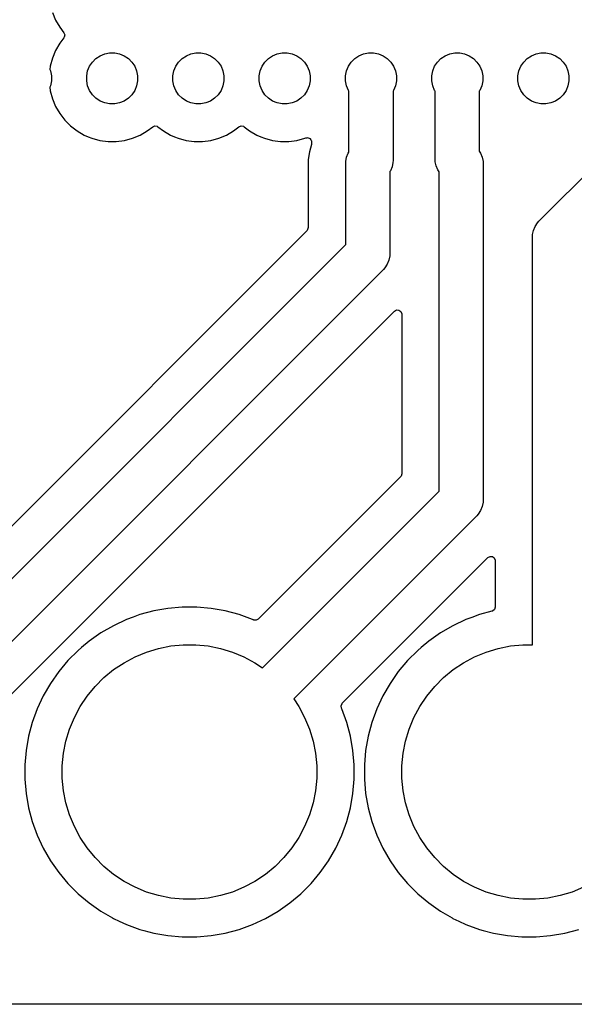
# Model space of a CAD drawing. Header units: millimetres. Extents: x 1 to 179, y 1 to 120.
# Tile 10 of 17: x 146 to 163, y 1 to 29. Entities that reach past the tile are written whole.
import ezdxf

# ---------------------------------------------------------------- set-up
doc = ezdxf.new("R2010")
doc.units = ezdxf.units.MM
doc.layers.add('F.Cu', color=13, linetype='CONTINUOUS', true_color=0xc83434)

msp = doc.modelspace()

# ---------------------------------------------------------------- linework, layer by layer
at = {"layer": 'F.Cu', "linetype": 'CONTINUOUS'}
for p, q in [((147.142782, 29.688117), (147.235808, 29.463531)), ((147.235808, 29.463531), (147.235815, 29.463516)), ((147.235815, 29.463516), (147.35736, 29.252992)), ((147.35736, 29.252992), (147.48167, 29.09099)), ((147.48167, 29.09099), (147.506864, 29.025821)), ((147.506864, 29.025821), (147.492826, 28.957376)), ((147.35736, 28.778015), (147.235815, 28.567491)), ((147.48167, 28.940016), (147.35736, 28.778015)), ((147.492826, 28.957376), (147.48167, 28.940016)), ((147.235808, 28.567476), (147.142782, 28.34289)), ((147.235815, 28.567491), (147.235808, 28.567476)), ((148.4243, 28.328353), (148.5472, 28.410472)), ((148.5472, 28.410472), (148.683758, 28.467036)), ((148.683758, 28.467036), (148.828728, 28.495872)), ((148.828728, 28.495872), (148.976538, 28.495872)), ((148.976538, 28.495872), (149.121508, 28.467036)), ((149.121508, 28.467036), (149.258066, 28.410472)), ((149.258066, 28.410472), (149.380966, 28.328353)), ((150.9643, 28.328353), (151.0872, 28.410472)), ((151.0872, 28.410472), (151.223758, 28.467036)), ((151.223758, 28.467036), (151.368728, 28.495872)), ((151.368728, 28.495872), (151.516538, 28.495872)), ((151.516538, 28.495872), (151.661508, 28.467036)), ((151.661508, 28.467036), (151.798066, 28.410472)), ((151.798066, 28.410472), (151.920966, 28.328353)), ((153.5043, 28.328353), (153.6272, 28.410472)), ((153.6272, 28.410472), (153.763758, 28.467036)), ((153.763758, 28.467036), (153.908728, 28.495872)), ((153.908728, 28.495872), (154.056538, 28.495872)), ((154.056538, 28.495872), (154.201508, 28.467036)), ((154.201508, 28.467036), (154.338066, 28.410472)), ((154.338066, 28.410472), (154.460966, 28.328353)), ((156.0443, 28.328353), (156.1672, 28.410472)), ((156.1672, 28.410472), (156.303758, 28.467036)), ((156.303758, 28.467036), (156.448728, 28.495872)), ((156.448728, 28.495872), (156.596538, 28.495872)), ((156.596538, 28.495872), (156.741508, 28.467036)), ((156.741508, 28.467036), (156.878066, 28.410472)), ((156.878066, 28.410472), (157.000966, 28.328353)), ((158.5843, 28.328353), (158.7072, 28.410472)), ((158.7072, 28.410472), (158.843758, 28.467036)), ((158.843758, 28.467036), (158.988728, 28.495872)), ((158.988728, 28.495872), (159.136538, 28.495872)), ((159.136538, 28.495872), (159.281508, 28.467036)), ((159.281508, 28.467036), (159.418066, 28.410472)), ((159.418066, 28.410472), (159.540966, 28.328353)), ((161.1243, 28.328353), (161.2472, 28.410472)), ((161.2472, 28.410472), (161.383758, 28.467036)), ((161.383758, 28.467036), (161.528728, 28.495872)), ((161.528728, 28.495872), (161.676538, 28.495872)), ((161.676538, 28.495872), (161.821508, 28.467036)), ((161.821508, 28.467036), (161.958066, 28.410472)), ((161.958066, 28.410472), (162.080966, 28.328353)), ((147.079863, 28.108073), (147.066545, 28.006918)), ((147.142782, 28.34289), (147.079863, 28.108073)), ((148.237664, 28.100936), (148.319783, 28.223836)), ((148.319783, 28.223836), (148.4243, 28.328353)), ((149.380966, 28.328353), (149.485483, 28.223836)), ((149.485483, 28.223836), (149.567602, 28.100936)), ((150.777664, 28.100936), (150.859783, 28.223836)), ((150.859783, 28.223836), (150.9643, 28.328353)), ((151.920966, 28.328353), (152.025483, 28.223836)), ((152.025483, 28.223836), (152.107602, 28.100936)), ((153.317664, 28.100936), (153.399783, 28.223836)), ((153.399783, 28.223836), (153.5043, 28.328353)), ((154.460966, 28.328353), (154.565483, 28.223836)), ((154.565483, 28.223836), (154.647602, 28.100936)), ((155.857664, 28.100936), (155.939783, 28.223836)), ((155.939783, 28.223836), (156.0443, 28.328353)), ((157.000966, 28.328353), (157.105483, 28.223836)), ((157.105483, 28.223836), (157.187602, 28.100936)), ((158.397664, 28.100936), (158.479783, 28.223836)), ((158.479783, 28.223836), (158.5843, 28.328353)), ((159.540966, 28.328353), (159.645483, 28.223836)), ((159.645483, 28.223836), (159.727602, 28.100936)), ((160.937664, 28.100936), (161.019783, 28.223836)), ((161.019783, 28.223836), (161.1243, 28.328353)), ((162.080966, 28.328353), (162.185483, 28.223836)), ((162.185483, 28.223836), (162.267602, 28.100936)), ((147.066545, 28.006918), (147.084166, 27.964378)), ((147.084166, 27.964378), (147.113002, 27.819408)), ((147.113002, 27.819408), (147.113002, 27.671598)), ((148.152264, 27.819408), (148.1811, 27.964378)), ((148.152264, 27.671598), (148.152264, 27.819408)), ((148.1811, 27.964378), (148.237664, 28.100936)), ((149.567602, 28.100936), (149.624166, 27.964378)), ((149.624166, 27.964378), (149.653002, 27.819408)), ((149.653002, 27.819408), (149.653002, 27.671598)), ((150.692264, 27.819408), (150.7211, 27.964378)), ((150.692264, 27.671598), (150.692264, 27.819408)), ((150.7211, 27.964378), (150.777664, 28.100936)), ((152.107602, 28.100936), (152.164166, 27.964378)), ((152.164166, 27.964378), (152.193002, 27.819408)), ((152.193002, 27.819408), (152.193002, 27.671598)), ((153.232264, 27.819408), (153.2611, 27.964378)), ((153.232264, 27.671598), (153.232264, 27.819408)), ((153.2611, 27.964378), (153.317664, 28.100936)), ((154.647602, 28.100936), (154.704166, 27.964378)), ((154.704166, 27.964378), (154.733002, 27.819408)), ((154.733002, 27.819408), (154.733002, 27.671598)), ((155.772264, 27.819408), (155.8011, 27.964378)), ((155.772264, 27.671598), (155.772264, 27.819408)), ((155.8011, 27.964378), (155.857664, 28.100936)), ((157.187602, 28.100936), (157.244166, 27.964378)), ((157.244166, 27.964378), (157.273002, 27.819408)), ((157.273002, 27.819408), (157.273002, 27.671598)), ((158.312264, 27.819408), (158.3411, 27.964378)), ((158.312264, 27.671598), (158.312264, 27.819408)), ((158.3411, 27.964378), (158.397664, 28.100936)), ((159.727602, 28.100936), (159.784166, 27.964378)), ((159.784166, 27.964378), (159.813002, 27.819408)), ((159.813002, 27.819408), (159.813002, 27.671598)), ((160.852264, 27.819408), (160.8811, 27.964378)), ((160.852264, 27.671598), (160.852264, 27.819408)), ((160.8811, 27.964378), (160.937664, 28.100936)), ((162.267602, 28.100936), (162.324166, 27.964378)), ((162.324166, 27.964378), (162.353002, 27.819408)), ((162.353002, 27.819408), (162.353002, 27.671598)), ((147.084166, 27.526628), (147.066545, 27.48409)), ((147.113002, 27.671598), (147.084166, 27.526628)), ((148.1811, 27.526628), (148.152264, 27.671598)), ((148.237664, 27.39007), (148.1811, 27.526628)), ((149.624166, 27.526628), (149.567602, 27.39007)), ((149.653002, 27.671598), (149.624166, 27.526628)), ((150.7211, 27.526628), (150.692264, 27.671598)), ((150.777664, 27.39007), (150.7211, 27.526628)), ((152.164166, 27.526628), (152.107602, 27.39007)), ((152.193002, 27.671598), (152.164166, 27.526628)), ((153.2611, 27.526628), (153.232264, 27.671598)), ((153.317664, 27.39007), (153.2611, 27.526628)), ((154.704166, 27.526628), (154.647602, 27.39007)), ((154.733002, 27.671598), (154.704166, 27.526628)), ((155.8011, 27.526628), (155.772264, 27.671598)), ((155.857664, 27.39007), (155.8011, 27.526628)), ((157.244166, 27.526628), (157.187602, 27.39007)), ((157.273002, 27.671598), (157.244166, 27.526628)), ((158.3411, 27.526628), (158.312264, 27.671598)), ((158.397664, 27.39007), (158.3411, 27.526628)), ((159.784166, 27.526628), (159.727602, 27.39007)), ((159.813002, 27.671598), (159.784166, 27.526628)), ((160.8811, 27.526628), (160.852264, 27.671598)), ((160.937664, 27.39007), (160.8811, 27.526628)), ((162.324166, 27.526628), (162.267602, 27.39007)), ((162.353002, 27.671598), (162.324166, 27.526628)), ((147.066545, 27.48409), (147.079863, 27.382934)), ((147.079863, 27.382934), (147.142782, 27.148117)), ((148.319783, 27.26717), (148.237664, 27.39007)), ((148.4243, 27.162653), (148.319783, 27.26717)), ((149.485483, 27.26717), (149.380966, 27.162653)), ((149.567602, 27.39007), (149.485483, 27.26717)), ((150.859783, 27.26717), (150.777664, 27.39007)), ((150.9643, 27.162653), (150.859783, 27.26717)), ((152.025483, 27.26717), (151.920966, 27.162653)), ((152.107602, 27.39007), (152.025483, 27.26717)), ((153.399783, 27.26717), (153.317664, 27.39007)), ((153.5043, 27.162653), (153.399783, 27.26717)), ((154.565483, 27.26717), (154.460966, 27.162653)), ((154.647602, 27.39007), (154.565483, 27.26717)), ((155.872633, 27.367668), (155.857664, 27.39007)), ((155.872633, 25.572317), (155.872633, 27.367668)), ((157.187602, 27.39007), (157.172633, 27.367668)), ((157.172633, 27.367668), (157.172633, 25.334561)), ((158.412633, 27.367668), (158.397664, 27.39007)), ((158.412633, 25.358445), (158.412633, 27.367668)), ((159.727602, 27.39007), (159.712633, 27.367668)), ((159.712633, 27.367668), (159.712633, 25.608062)), ((161.019783, 27.26717), (160.937664, 27.39007)), ((161.1243, 27.162653), (161.019783, 27.26717)), ((162.185483, 27.26717), (162.080966, 27.162653)), ((162.267602, 27.39007), (162.185483, 27.26717)), ((147.142782, 27.148117), (147.235808, 26.923531)), ((148.5472, 27.080534), (148.4243, 27.162653)), ((148.683758, 27.02397), (148.5472, 27.080534)), ((148.828728, 26.995134), (148.683758, 27.02397)), ((148.976538, 26.995134), (148.828728, 26.995134)), ((149.121508, 27.02397), (148.976538, 26.995134)), ((149.258066, 27.080534), (149.121508, 27.02397)), ((149.380966, 27.162653), (149.258066, 27.080534)), ((151.0872, 27.080534), (150.9643, 27.162653)), ((151.223758, 27.02397), (151.0872, 27.080534)), ((151.368728, 26.995134), (151.223758, 27.02397)), ((151.516538, 26.995134), (151.368728, 26.995134)), ((151.661508, 27.02397), (151.516538, 26.995134)), ((151.798066, 27.080534), (151.661508, 27.02397)), ((151.920966, 27.162653), (151.798066, 27.080534)), ((153.6272, 27.080534), (153.5043, 27.162653)), ((153.763758, 27.02397), (153.6272, 27.080534)), ((153.908728, 26.995134), (153.763758, 27.02397)), ((154.056538, 26.995134), (153.908728, 26.995134)), ((154.201508, 27.02397), (154.056538, 26.995134)), ((154.338066, 27.080534), (154.201508, 27.02397)), ((154.460966, 27.162653), (154.338066, 27.080534)), ((161.2472, 27.080534), (161.1243, 27.162653)), ((161.383758, 27.02397), (161.2472, 27.080534)), ((161.528728, 26.995134), (161.383758, 27.02397)), ((161.676538, 26.995134), (161.528728, 26.995134)), ((161.821508, 27.02397), (161.676538, 26.995134)), ((161.958066, 27.080534), (161.821508, 27.02397)), ((162.080966, 27.162653), (161.958066, 27.080534)), ((147.235808, 26.923531), (147.235815, 26.923516)), ((147.235815, 26.923516), (147.357363, 26.712987)), ((147.357363, 26.712987), (147.505355, 26.520123)), ((147.505355, 26.520123), (147.505363, 26.520114)), ((147.505363, 26.520114), (147.677244, 26.348233)), ((147.677244, 26.348233), (147.677252, 26.348226)), ((147.677252, 26.348226), (147.870116, 26.200234)), ((147.870116, 26.200234), (148.080645, 26.078686)), ((148.080645, 26.078686), (148.08066, 26.078679)), ((148.08066, 26.078679), (148.196804, 26.030571)), ((149.500021, 25.985653), (149.724617, 26.078684)), ((149.724617, 26.078684), (149.935149, 26.200234)), ((149.935149, 26.200234), (150.097146, 26.324541)), ((150.097146, 26.324541), (150.162315, 26.349735)), ((150.162315, 26.349735), (150.23076, 26.335697)), ((150.23076, 26.335697), (150.24812, 26.32454)), ((150.24812, 26.32454), (150.410116, 26.200234)), ((150.410116, 26.200234), (150.620645, 26.078686)), ((150.620645, 26.078686), (150.62066, 26.078679)), ((150.62066, 26.078679), (150.736804, 26.030571)), ((152.040021, 25.985653), (152.264617, 26.078684)), ((152.264617, 26.078684), (152.475149, 26.200234)), ((152.475149, 26.200234), (152.637146, 26.324541)), ((152.637146, 26.324541), (152.702315, 26.349735)), ((152.702315, 26.349735), (152.77076, 26.335697)), ((152.77076, 26.335697), (152.78812, 26.32454)), ((152.78812, 26.32454), (152.950116, 26.200234)), ((152.950116, 26.200234), (153.160645, 26.078686)), ((153.160645, 26.078686), (153.16066, 26.078679)), ((153.16066, 26.078679), (153.276804, 26.030571)), ((148.196804, 26.030571), (148.305245, 25.985653)), ((148.305245, 25.985653), (148.540062, 25.922734)), ((148.540062, 25.922734), (148.781083, 25.891003)), ((148.781083, 25.891003), (148.78109, 25.891003)), ((148.78109, 25.891003), (149.024176, 25.891003)), ((149.024176, 25.891003), (149.024183, 25.891003)), ((149.024183, 25.891003), (149.265204, 25.922734)), ((149.265204, 25.922734), (149.500021, 25.985653)), ((150.736804, 26.030571), (150.845245, 25.985653)), ((150.845245, 25.985653), (151.080062, 25.922734)), ((151.080062, 25.922734), (151.321083, 25.891003)), ((151.321083, 25.891003), (151.32109, 25.891003)), ((151.32109, 25.891003), (151.564176, 25.891003)), ((151.564176, 25.891003), (151.564183, 25.891003)), ((151.564183, 25.891003), (151.805204, 25.922734)), ((151.805204, 25.922734), (152.040021, 25.985653)), ((153.276804, 26.030571), (153.385245, 25.985653)), ((153.385245, 25.985653), (153.620062, 25.922734)), ((153.620062, 25.922734), (153.861083, 25.891003)), ((153.861083, 25.891003), (153.86109, 25.891003)), ((153.86109, 25.891003), (154.104176, 25.891003)), ((154.104176, 25.891003), (154.104183, 25.891003)), ((154.104183, 25.891003), (154.345204, 25.922734)), ((154.345204, 25.922734), (154.580021, 25.985653)), ((154.580021, 25.985653), (154.600679, 25.994211)), ((154.600679, 25.994211), (154.633299, 25.997718)), ((154.633299, 25.997718), (154.66578, 26.002388)), ((154.66578, 26.002388), (154.667867, 26.001435)), ((154.667867, 26.001435), (154.670148, 26.00168)), ((154.670148, 26.00168), (154.699481, 25.986998)), ((154.699481, 25.986998), (154.729336, 25.973363)), ((154.767908, 25.803493), (154.709027, 25.583741)), ((154.729336, 25.973363), (154.730576, 25.971433)), ((154.730576, 25.971433), (154.732627, 25.970406)), ((154.732627, 25.970406), (154.749367, 25.942194)), ((154.749367, 25.942194), (154.76711, 25.914585)), ((154.76711, 25.914585), (154.767545, 25.911559)), ((154.767545, 25.911559), (154.768281, 25.910318)), ((154.772133, 25.835581), (154.767908, 25.803493)), ((154.768281, 25.910318), (154.772133, 25.87965)), ((154.772133, 25.87965), (154.772133, 25.835581)), ((154.709026, 25.583733), (154.679075, 25.356245)), ((154.709027, 25.583741), (154.709026, 25.583733)), ((155.807564, 25.430188), (155.856326, 25.547911)), ((155.856326, 25.547911), (155.872633, 25.572317)), ((159.712633, 25.608062), (159.752824, 25.547911)), ((159.752824, 25.547911), (159.801586, 25.430188)), ((161.469956, 23.545122), (163.625955, 25.701122)), ((154.679075, 25.356245), (154.679075, 23.361947)), ((155.779575, 25.241503), (155.782705, 25.305214)), ((155.779575, 22.854742), (155.779575, 25.241503)), ((155.782705, 25.305214), (155.807564, 25.430188)), ((157.169504, 25.27085), (157.144645, 25.145876)), ((157.172633, 25.334561), (157.169504, 25.270871)), ((157.169504, 25.270871), (157.169504, 25.27085)), ((158.415763, 25.294734), (158.412633, 25.358445)), ((158.440622, 25.16976), (158.415763, 25.294734)), ((159.801586, 25.430188), (159.826446, 25.305214)), ((159.826446, 25.305214), (159.826446, 25.305194)), ((159.826446, 25.305194), (159.829575, 25.241503)), ((159.829575, 25.241503), (159.829575, 15.335503)), ((157.095882, 25.028153), (157.079575, 25.003748)), ((157.079575, 25.003748), (157.079575, 22.585503)), ((157.144645, 25.145876), (157.095882, 25.028153)), ((158.489384, 25.052037), (158.440622, 25.16976)), ((158.529575, 24.991887), (158.489384, 25.052037)), ((158.529575, 15.604742), (158.529575, 24.991887)), ((161.356326, 23.391911), (161.427118, 23.497859)), ((161.427118, 23.497859), (161.469956, 23.545122)), ((154.642756, 23.274266), (143.202599, 11.83411)), ((154.65939, 23.294908), (154.642756, 23.274266)), ((154.679075, 23.361947), (154.65939, 23.294908)), ((161.282705, 23.149214), (161.307564, 23.274188)), ((161.307564, 23.274188), (161.356326, 23.391911)), ((161.279575, 23.085503), (161.282705, 23.149214)), ((161.279575, 11.080986), (161.279575, 23.085503)), ((143.328874, 10.404041), (155.779575, 22.854742)), ((157.051587, 22.396818), (157.002824, 22.279095)), ((157.076446, 22.521792), (157.051587, 22.396818)), ((157.079575, 22.585503), (157.076446, 22.521813)), ((157.076446, 22.521813), (157.076446, 22.521792)), ((156.889195, 22.125884), (144.248112, 9.484803)), ((156.932032, 22.173147), (156.889195, 22.125884)), ((157.002824, 22.279095), (156.932032, 22.173147)), ((145.678168, 9.358517), (157.217396, 20.897744)), ((157.217396, 20.897744), (157.278717, 20.931227)), ((157.278717, 20.931227), (157.348409, 20.926243)), ((157.348409, 20.926243), (157.404342, 20.884371)), ((157.404342, 20.884371), (157.428759, 20.818907)), ((157.428759, 20.818907), (157.429075, 20.810061)), ((157.429075, 20.810061), (157.429075, 16.111947)), ((157.392756, 16.024266), (153.202599, 11.83411)), ((157.40939, 16.044908), (157.392756, 16.024266)), ((157.429075, 16.111947), (157.40939, 16.044908)), ((153.328874, 10.404041), (158.529575, 15.604742)), ((159.801586, 15.146818), (159.752824, 15.029095)), ((159.826445, 15.271792), (159.801586, 15.146818)), ((159.829575, 15.335503), (159.826445, 15.271792)), ((159.639194, 14.875883), (154.248112, 9.484803)), ((159.682021, 14.923137), (159.639194, 14.875883)), ((159.682032, 14.923147), (159.682021, 14.923137)), ((159.752824, 15.029095), (159.682032, 14.923147)), ((155.678168, 9.358517), (159.967396, 13.647744)), ((159.967396, 13.647744), (160.028717, 13.681227)), ((160.028717, 13.681227), (160.098409, 13.676243)), ((160.098409, 13.676243), (160.154342, 13.634371)), ((160.154342, 13.634371), (160.178759, 13.568907)), ((160.178759, 13.568907), (160.179075, 13.560061)), ((160.179075, 13.560061), (160.179075, 12.184176)), ((150.967794, 12.186003), (150.545852, 12.149088)), ((150.967798, 12.186003), (150.967794, 12.186003)), ((151.391352, 12.186003), (150.967798, 12.186003)), ((151.391355, 12.186003), (151.391352, 12.186003)), ((151.813297, 12.149088), (151.391355, 12.186003)), ((160.179075, 12.184176), (160.15939, 12.117137)), ((149.520606, 11.893482), (149.321601, 11.82105)), ((149.719622, 11.965918), (149.520606, 11.893482)), ((150.128726, 12.075536), (149.719622, 11.965918)), ((150.128729, 12.075537), (150.128726, 12.075536)), ((150.128734, 12.075538), (150.128729, 12.075537)), ((150.128736, 12.075539), (150.128734, 12.075538)), ((150.128739, 12.075539), (150.128736, 12.075539)), ((150.545852, 12.149088), (150.128739, 12.075539)), ((152.171527, 12.085922), (151.813297, 12.149088)), ((152.230416, 12.075538), (152.171527, 12.085922)), ((152.230426, 12.075536), (152.230416, 12.075538)), ((152.639531, 11.965917), (152.230423, 12.075536)), ((152.230423, 12.075536), (152.230426, 12.075536)), ((153.037544, 11.821053), (152.639531, 11.965917)), ((159.498093, 11.885288), (159.321601, 11.82105)), ((159.719619, 11.965917), (159.498093, 11.885288)), ((160.087169, 12.064401), (159.719619, 11.965917)), ((160.106586, 12.071382), (160.087169, 12.064401)), ((160.15939, 12.117137), (160.106586, 12.071382)), ((148.937723, 11.642045), (148.570928, 11.430276)), ((148.937738, 11.642053), (148.937723, 11.642045)), ((149.321591, 11.821046), (148.937738, 11.642053)), ((149.321597, 11.821049), (149.321591, 11.821046)), ((149.321601, 11.82105), (149.321597, 11.821049)), ((153.055979, 11.812456), (153.037544, 11.821053)), ((153.062517, 11.809407), (153.055979, 11.812456)), ((153.071584, 11.805609), (153.062517, 11.809407)), ((153.141276, 11.800625), (153.071584, 11.805609)), ((153.202599, 11.83411), (153.141276, 11.800625)), ((158.937723, 11.642045), (158.570928, 11.430276)), ((158.937738, 11.642053), (158.937723, 11.642045)), ((159.321591, 11.821046), (158.937738, 11.642053)), ((159.321597, 11.821049), (159.321591, 11.821046)), ((159.321601, 11.82105), (159.321597, 11.821049)), ((148.570913, 11.430267), (148.223965, 11.18733)), ((148.570928, 11.430276), (148.570913, 11.430267)), ((158.570913, 11.430267), (158.223965, 11.18733)), ((158.570928, 11.430276), (158.570913, 11.430267)), ((148.223965, 11.18733), (147.999902, 10.99932)), ((150.268399, 10.97312), (150.629336, 11.044915)), ((150.629336, 11.044915), (150.995571, 11.080986)), ((150.995571, 11.080986), (151.363579, 11.080986)), ((151.363579, 11.080986), (151.729814, 11.044915)), ((151.729814, 11.044915), (152.090751, 10.97312)), ((158.223965, 11.18733), (157.999902, 10.99932)), ((160.268399, 10.97312), (160.629336, 11.044915)), ((160.629336, 11.044915), (160.995571, 11.080986)), ((160.995571, 11.080986), (161.279575, 11.080986)), ((147.899494, 10.915066), (147.600012, 10.615584)), ((147.8995, 10.915072), (147.899494, 10.915066)), ((147.899503, 10.915074), (147.8995, 10.915072)), ((147.999902, 10.99932), (147.899503, 10.915074)), ((149.25169, 10.551985), (149.576243, 10.725463)), ((149.576243, 10.725463), (149.916238, 10.866293)), ((149.916238, 10.866293), (150.268399, 10.97312)), ((152.090751, 10.97312), (152.442912, 10.866293)), ((152.442912, 10.866293), (152.782907, 10.725463)), ((152.782907, 10.725463), (153.10746, 10.551985)), ((157.899494, 10.915066), (157.600012, 10.615584)), ((157.8995, 10.915072), (157.899494, 10.915066)), ((157.899503, 10.915074), (157.8995, 10.915072)), ((157.999902, 10.99932), (157.899503, 10.915074)), ((159.25169, 10.551985), (159.576243, 10.725463)), ((159.576243, 10.725463), (159.916238, 10.866293)), ((159.916238, 10.866293), (160.268399, 10.97312)), ((147.600012, 10.615584), (147.327748, 10.291113)), ((148.945703, 10.347531), (149.25169, 10.551985)), ((153.10746, 10.551985), (153.328874, 10.404041)), ((157.600012, 10.615584), (157.327748, 10.291113)), ((158.945703, 10.347531), (159.25169, 10.551985)), ((147.327748, 10.291113), (147.084811, 9.944165)), ((148.661229, 10.11407), (148.945703, 10.347531)), ((157.327748, 10.291113), (157.084811, 9.944165)), ((158.661229, 10.11407), (158.945703, 10.347531)), ((147.084802, 9.94415), (146.873033, 9.577355)), ((147.084811, 9.944165), (147.084802, 9.94415)), ((148.167547, 9.569375), (148.401008, 9.853849)), ((148.401008, 9.853849), (148.661229, 10.11407)), ((157.084802, 9.94415), (156.873033, 9.577355)), ((157.084811, 9.944165), (157.084802, 9.94415)), ((158.167547, 9.569375), (158.401008, 9.853849)), ((158.401008, 9.853849), (158.661229, 10.11407)), ((146.873025, 9.57734), (146.694032, 9.193487)), ((146.873033, 9.577355), (146.873025, 9.57734)), ((147.963093, 9.263388), (148.167547, 9.569375)), ((156.873025, 9.57734), (156.694032, 9.193487)), ((156.873033, 9.577355), (156.873025, 9.57734)), ((157.963093, 9.263388), (158.167547, 9.569375)), ((154.248112, 9.484803), (154.396057, 9.263388)), ((155.642988, 9.287522), (155.671508, 9.351306)), ((155.65348, 9.218445), (155.642988, 9.287522)), ((155.671508, 9.351306), (155.678168, 9.358517)), ((146.694032, 9.193487), (146.54916, 8.795456)), ((147.789615, 8.938835), (147.963093, 9.263388)), ((154.396057, 9.263388), (154.569535, 8.938835)), ((155.66512, 9.193482), (155.65348, 9.218445)), ((155.665122, 9.193477), (155.66512, 9.193482)), ((155.809986, 8.795466), (155.665122, 9.193477)), ((156.694032, 9.193487), (156.54916, 8.795456)), ((157.789615, 8.938835), (157.963093, 9.263388)), ((146.54916, 8.795456), (146.439542, 8.386352)), ((147.648785, 8.59884), (147.789615, 8.938835)), ((154.569535, 8.938835), (154.710365, 8.59884)), ((155.91961, 8.386344), (155.809986, 8.795466)), ((156.54916, 8.795456), (156.439542, 8.386352)), ((157.648785, 8.59884), (157.789615, 8.938835)), ((147.541958, 8.246679), (147.648785, 8.59884)), ((154.710365, 8.59884), (154.817192, 8.246679)), ((157.541958, 8.246679), (157.648785, 8.59884)), ((146.439539, 8.386339), (146.36599, 7.969226)), ((146.439542, 8.386352), (146.439539, 8.386339)), ((147.470163, 7.885742), (147.541958, 8.246679)), ((154.817192, 8.246679), (154.888987, 7.885742)), ((155.99316, 7.969223), (155.91961, 8.386344)), ((156.439539, 8.386339), (156.36599, 7.969226)), ((156.439542, 8.386352), (156.439539, 8.386339)), ((157.470163, 7.885742), (157.541958, 8.246679)), ((146.36599, 7.969226), (146.329075, 7.547284)), ((147.434092, 7.519507), (147.470163, 7.885742)), ((154.888987, 7.885742), (154.925058, 7.519507)), ((156.030075, 7.54728), (155.99316, 7.969223)), ((156.36599, 7.969226), (156.329075, 7.547284)), ((157.434092, 7.519507), (157.470163, 7.885742)), ((146.329075, 7.547284), (146.329075, 7.123723)), ((156.030075, 7.123726), (156.030075, 7.54728)), ((156.329075, 7.547284), (156.329075, 7.123723)), ((147.434092, 7.151499), (147.434092, 7.519507)), ((154.925058, 7.519507), (154.925058, 7.151499)), ((157.434092, 7.151499), (157.434092, 7.519507)), ((146.329075, 7.123723), (146.36599, 6.701781)), ((147.470163, 6.785264), (147.434092, 7.151499)), ((154.925058, 7.151499), (154.888987, 6.785264)), ((155.99316, 6.701783), (156.030075, 7.123726)), ((156.329075, 7.123723), (156.36599, 6.701781)), ((157.470163, 6.785264), (157.434092, 7.151499)), ((146.36599, 6.701781), (146.439539, 6.284668)), ((147.541958, 6.424327), (147.470163, 6.785264)), ((154.888987, 6.785264), (154.817192, 6.424327)), ((155.91961, 6.284662), (155.99316, 6.701783)), ((156.36599, 6.701781), (156.439539, 6.284668)), ((157.541958, 6.424327), (157.470163, 6.785264)), ((147.648785, 6.072166), (147.541958, 6.424327)), ((154.817192, 6.424327), (154.710365, 6.072166)), ((157.648785, 6.072166), (157.541958, 6.424327)), ((146.439539, 6.284668), (146.439542, 6.284655)), ((146.439542, 6.284655), (146.54916, 5.875551)), ((155.809986, 5.87554), (155.91961, 6.284662)), ((156.439539, 6.284668), (156.439542, 6.284655)), ((156.439542, 6.284655), (156.54916, 5.875551)), ((146.54916, 5.875551), (146.549163, 5.875541)), ((146.549163, 5.875541), (146.549164, 5.87554)), ((146.549164, 5.87554), (146.694028, 5.477529)), ((147.789615, 5.732171), (147.648785, 6.072166)), ((154.710365, 6.072166), (154.569535, 5.732171)), ((155.665122, 5.477529), (155.809986, 5.87554)), ((156.54916, 5.875551), (156.549163, 5.875541)), ((156.549163, 5.875541), (156.549164, 5.87554)), ((156.549164, 5.87554), (156.694028, 5.477529)), ((157.789615, 5.732171), (157.648785, 6.072166)), ((147.963093, 5.407618), (147.789615, 5.732171)), ((154.569535, 5.732171), (154.396057, 5.407618)), ((157.963093, 5.407618), (157.789615, 5.732171)), ((146.694028, 5.477529), (146.694031, 5.477522)), ((146.694031, 5.477522), (146.694032, 5.47752)), ((146.694032, 5.47752), (146.873025, 5.093667)), ((148.167547, 5.101631), (147.963093, 5.407618)), ((154.396057, 5.407618), (154.191603, 5.101631)), ((155.48612, 5.093658), (155.665122, 5.477529)), ((156.694028, 5.477529), (156.694031, 5.477522)), ((156.694031, 5.477522), (156.694032, 5.47752)), ((156.694032, 5.47752), (156.873025, 5.093667)), ((158.167547, 5.101631), (157.963093, 5.407618)), ((146.873025, 5.093667), (146.87303, 5.093658)), ((146.87303, 5.093658), (147.084807, 4.726848)), ((148.401008, 4.817157), (148.167547, 5.101631)), ((154.191603, 5.101631), (153.958142, 4.817157)), ((155.274343, 4.726848), (155.48612, 5.093658)), ((156.873025, 5.093667), (156.87303, 5.093658)), ((156.87303, 5.093658), (157.084807, 4.726848)), ((158.401008, 4.817157), (158.167547, 5.101631)), ((147.084807, 4.726848), (147.327749, 4.379893)), ((148.661229, 4.556936), (148.401008, 4.817157)), ((153.958142, 4.817157), (153.697921, 4.556936)), ((155.031401, 4.379893), (155.274343, 4.726848)), ((157.084807, 4.726848), (157.327749, 4.379893)), ((158.661229, 4.556936), (158.401008, 4.817157)), ((147.327749, 4.379893), (147.600004, 4.055431)), ((148.945703, 4.323475), (148.661229, 4.556936)), ((153.697921, 4.556936), (153.413447, 4.323475)), ((154.759146, 4.055431), (155.031401, 4.379893)), ((157.327749, 4.379893), (157.600004, 4.055431)), ((158.945703, 4.323475), (158.661229, 4.556936)), ((149.25169, 4.119021), (148.945703, 4.323475)), ((149.576243, 3.945543), (149.25169, 4.119021)), ((153.10746, 4.119021), (152.782907, 3.945543)), ((153.413447, 4.323475), (153.10746, 4.119021)), ((159.25169, 4.119021), (158.945703, 4.323475)), ((159.576243, 3.945543), (159.25169, 4.119021)), ((147.600004, 4.055431), (147.899503, 3.755932)), ((149.916238, 3.804713), (149.576243, 3.945543)), ((150.268399, 3.697886), (149.916238, 3.804713)), ((152.442912, 3.804713), (152.090751, 3.697886)), ((152.782907, 3.945543), (152.442912, 3.804713)), ((154.459647, 3.755932), (154.759146, 4.055431)), ((157.600004, 4.055431), (157.899503, 3.755932)), ((159.916238, 3.804713), (159.576243, 3.945543)), ((160.268399, 3.697886), (159.916238, 3.804713)), ((162.442912, 3.804713), (162.090751, 3.697886)), ((162.782907, 3.945543), (162.442912, 3.804713)), ((147.899503, 3.755932), (148.223965, 3.483677)), ((148.223965, 3.483677), (148.57092, 3.240735)), ((150.629336, 3.626091), (150.268399, 3.697886)), ((150.995571, 3.59002), (150.629336, 3.626091)), ((151.363579, 3.59002), (150.995571, 3.59002)), ((151.729814, 3.626091), (151.363579, 3.59002)), ((152.090751, 3.697886), (151.729814, 3.626091)), ((153.78823, 3.240735), (154.135185, 3.483677)), ((154.135185, 3.483677), (154.459647, 3.755932)), ((157.899503, 3.755932), (158.223965, 3.483677)), ((158.223965, 3.483677), (158.57092, 3.240735)), ((160.629336, 3.626091), (160.268399, 3.697886)), ((160.995571, 3.59002), (160.629336, 3.626091)), ((161.363579, 3.59002), (160.995571, 3.59002)), ((161.729814, 3.626091), (161.363579, 3.59002)), ((162.090751, 3.697886), (161.729814, 3.626091)), ((148.57092, 3.240735), (148.914702, 3.042253)), ((153.42142, 3.028958), (153.78823, 3.240735)), ((158.57092, 3.240735), (158.914702, 3.042253)), ((148.914702, 3.042253), (148.937723, 3.028962)), ((148.937723, 3.028962), (148.937738, 3.028954)), ((148.937738, 3.028954), (149.108339, 2.949402)), ((149.108339, 2.949402), (149.321601, 2.849956)), ((153.037549, 2.849956), (153.42142, 3.028958)), ((158.914702, 3.042253), (158.937723, 3.028962)), ((158.937723, 3.028962), (158.937738, 3.028954)), ((158.937738, 3.028954), (159.108339, 2.949402)), ((159.108339, 2.949402), (159.321601, 2.849956)), ((149.321601, 2.849956), (149.719612, 2.705092)), ((149.719612, 2.705092), (149.719618, 2.705091)), ((149.719618, 2.705091), (149.719622, 2.705089)), ((149.719622, 2.705089), (149.831032, 2.675237)), ((149.831032, 2.675237), (150.128734, 2.595468)), ((152.230416, 2.595468), (152.639538, 2.705092)), ((152.639538, 2.705092), (153.037549, 2.849956)), ((159.321601, 2.849956), (159.719612, 2.705092)), ((159.719612, 2.705092), (159.719618, 2.705091)), ((159.719618, 2.705091), (159.719622, 2.705089)), ((159.719622, 2.705089), (159.831032, 2.675237)), ((159.831032, 2.675237), (160.128734, 2.595468)), ((162.230416, 2.595468), (162.639538, 2.705092)), ((150.128734, 2.595468), (150.545855, 2.521918)), ((150.545855, 2.521918), (150.967796, 2.485004)), ((150.967796, 2.485004), (150.967797, 2.485003)), ((150.967797, 2.485003), (150.967798, 2.485003)), ((150.967798, 2.485003), (151.391353, 2.485003)), ((151.391353, 2.485004), (151.813295, 2.521918)), ((151.391353, 2.485003), (151.391353, 2.485004)), ((151.813295, 2.521918), (152.230416, 2.595468)), ((160.128734, 2.595468), (160.545855, 2.521918)), ((160.545855, 2.521918), (160.967796, 2.485004)), ((160.967796, 2.485004), (160.967797, 2.485003)), ((160.967797, 2.485003), (160.967798, 2.485003)), ((160.967798, 2.485003), (161.391353, 2.485003)), ((161.391353, 2.485004), (161.813295, 2.521918)), ((161.391353, 2.485003), (161.391353, 2.485004)), ((161.813295, 2.521918), (162.230416, 2.595468)), ((179.3755, 0.5005), (0.6245, 0.5005))]:
    msp.add_line(p, q, dxfattribs=at)

doc.saveas('drawing.dxf')
